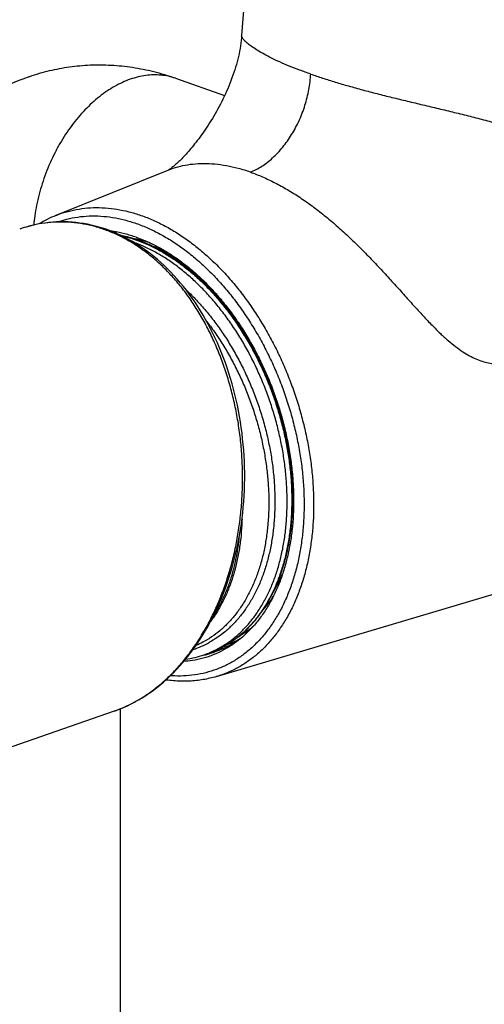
# Model space of a CAD drawing. Header units: millimetres. Extents: x 177 to 351, y 32 to 305.
# Tile 11 of 80: x 213.48 to 218.88, y 62.66 to 74.1. Entities that reach past the tile are written whole.
import ezdxf

# ---------------------------------------------------------------- set-up
doc = ezdxf.new("R2010")
doc.units = ezdxf.units.MM
doc.header["$LTSCALE"] = 30.734
doc.layers.get('0').update_dxf_attribs({"linetype": 'CONTINUOUS'})

msp = doc.modelspace()

# ---------------------------------------------------------------- linework, layer by layer
at = {"color": 7, "linetype": 'Continuous'}
for p, q in [((215.294, 73.419), (215.865, 73.22)), ((215.211, 72.351), (213.904, 71.826)), ((215.205, 72.349), (215.203, 72.348)), ((215.208, 72.351), (215.205, 72.349)), ((215.771, 66.469), (219.7, 67.636)), ((215.628, 66.722), (215.681, 66.741)), ((214.579, 66.066), (211.759, 65.083)), ((214.653, 37.731), (214.653, 66.094))]:
    msp.add_line(p, q, dxfattribs=at)
at = {"color": 9, "linetype": 'Continuous'}
msp.add_line((214.579, 66.066), (214.581, 66.067), dxfattribs=at)
at = {"color": 7, "linetype": 'Continuous'}
for points in [[(216.062, 73.914), (216.06, 73.889), (216.057, 73.858), (216.053, 73.828), (216.049, 73.797), (216.044, 73.767), (216.038, 73.736), (216.032, 73.705), (216.025, 73.674), (216.018, 73.643), (216.01, 73.611), (216.001, 73.58), (215.992, 73.549), (215.982, 73.517), (215.972, 73.486), (215.961, 73.454), (215.95, 73.423), (215.938, 73.391), (215.926, 73.36), (215.913, 73.329), (215.9, 73.298), (215.887, 73.268), (215.873, 73.238), (215.859, 73.208), (215.845, 73.178), (215.831, 73.149), (215.816, 73.12), (215.801, 73.091), (215.785, 73.063), (215.769, 73.035), (215.754, 73.007), (215.738, 72.979), (215.722, 72.953), (215.706, 72.927), (215.69, 72.901), (215.674, 72.876), (215.658, 72.852), (215.642, 72.829), (215.626, 72.806), (215.611, 72.783), (215.595, 72.761), (215.579, 72.739), (215.563, 72.717), (215.547, 72.697), (215.532, 72.676), (215.516, 72.657), (215.501, 72.637), (215.486, 72.619), (215.471, 72.602), (215.457, 72.585), (215.443, 72.569), (215.429, 72.553), (215.416, 72.538), (215.403, 72.524), (215.391, 72.511), (215.378, 72.498), (215.366, 72.485), (215.354, 72.473), (215.343, 72.462), (215.332, 72.451), (215.32, 72.441), (215.31, 72.431), (215.299, 72.421), (215.289, 72.412), (215.279, 72.404), (215.27, 72.396), (215.261, 72.389), (215.253, 72.383), (215.246, 72.377), (215.239, 72.372), (215.232, 72.367), (215.226, 72.363), (215.221, 72.359), (215.216, 72.356), (215.212, 72.353), (215.208, 72.351)], [(214.486, 71.665), (214.447, 71.678), (214.403, 71.691), (214.359, 71.703), (214.314, 71.714), (214.27, 71.724), (214.225, 71.732), (214.181, 71.738), (214.136, 71.744), (214.091, 71.748), (214.046, 71.751), (214.002, 71.752), (213.957, 71.752), (213.912, 71.75), (213.867, 71.748), (213.823, 71.744), (213.778, 71.738), (213.733, 71.732), (213.689, 71.723), (213.645, 71.714), (213.601, 71.703), (213.557, 71.691), (213.513, 71.678), (213.483, 71.667)], [(214.792, 71.523), (214.748, 71.548), (214.705, 71.571), (214.661, 71.593), (214.617, 71.613), (214.572, 71.632), (214.527, 71.65), (214.486, 71.665)], [(214.579, 66.066), (214.603, 66.075), (214.647, 66.092), (214.691, 66.11), (214.735, 66.13), (214.779, 66.151), (214.822, 66.174), (214.865, 66.198), (214.907, 66.223), (214.95, 66.25), (214.991, 66.279), (215.033, 66.308), (215.073, 66.339), (215.114, 66.371), (215.153, 66.405), (215.193, 66.44), (215.231, 66.476), (215.269, 66.513), (215.307, 66.552), (215.344, 66.592), (215.38, 66.633), (215.415, 66.675), (215.45, 66.719), (215.484, 66.763), (215.517, 66.809), (215.55, 66.856), (215.581, 66.904), (215.612, 66.953), (215.643, 67.003), (215.672, 67.054), (215.7, 67.107), (215.728, 67.16), (215.755, 67.214), (215.78, 67.268), (215.805, 67.324), (215.829, 67.381), (215.852, 67.438), (215.874, 67.496), (215.895, 67.555), (215.915, 67.615), (215.934, 67.675), (215.952, 67.736), (215.969, 67.797), (215.985, 67.859), (216, 67.922), (216.014, 67.985), (216.027, 68.049), (216.039, 68.112), (216.05, 68.177), (216.059, 68.242), (216.068, 68.307), (216.075, 68.372), (216.082, 68.438), (216.087, 68.503), (216.092, 68.569), (216.095, 68.636), (216.097, 68.702), (216.098, 68.768), (216.098, 68.834), (216.096, 68.901), (216.094, 68.967), (216.091, 69.033), (216.086, 69.099), (216.081, 69.165), (216.074, 69.231), (216.067, 69.296), (216.058, 69.362), (216.048, 69.427), (216.037, 69.491), (216.025, 69.556), (216.013, 69.62), (215.999, 69.683), (215.984, 69.746), (215.968, 69.809), (215.951, 69.871), (215.933, 69.932), (215.914, 69.993), (215.894, 70.054), (215.873, 70.113), (215.851, 70.172), (215.828, 70.231), (215.805, 70.288), (215.78, 70.345), (215.755, 70.401), (215.728, 70.456), (215.701, 70.51), (215.673, 70.564), (215.644, 70.616), (215.614, 70.668), (215.584, 70.718), (215.553, 70.768), (215.521, 70.817), (215.488, 70.864), (215.454, 70.911), (215.42, 70.956), (215.385, 71.001), (215.349, 71.044), (215.313, 71.086), (215.276, 71.127), (215.239, 71.167), (215.201, 71.206), (215.162, 71.243), (215.123, 71.279), (215.083, 71.314), (215.043, 71.348), (215.002, 71.38), (214.961, 71.412), (214.919, 71.441), (214.877, 71.47), (214.835, 71.497), (214.792, 71.523)]]:
    msp.add_lwpolyline(points, dxfattribs=at)
for centre, radius, start, end in [((290.494, 68.461), 74.631, 173.42431, 175.80945), ((214.395, 70.606), 1.315, 111.9303, 121.5469), ((214.568, 70.412), 1.221, 87.8985, 89.8682), ((214.32, 70.006), 1.624, 70.7826, 71.2202), ((214.288, 69.918), 1.717, 65.4267, 70.732), ((215.333, 67.896), 1.217, 305.9287, 307.555), ((215.502, 67.884), 1.116, 290.1212, 299.1719), ((215.256, 67.79), 1.13, 277.8842, 289.198), ((215.377, 67.832), 1.14, 281.559, 282.725), ((215.259, 67.779), 1.119, 289.2152, 292.1073), ((215.38, 67.822), 1.13, 282.7204, 285.5964), ((215.38, 67.819), 1.126, 285.597, 289.2158), ((215.483, 67.868), 1.139, 281.4955, 283.5247), ((215.486, 67.857), 1.128, 283.523, 286.4284)]:
    msp.add_arc(centre, radius, start, end, dxfattribs=at)
at = {"color": 9, "linetype": 'Continuous'}
for centre, radius, start, end in [((214.556, 70.216), 1.363, 77.2509, 79.5877), ((214.308, 70.008), 1.621, 70.35, 70.7826), ((214.537, 70.137), 1.445, 71.1461, 77.2349), ((215.168, 67.813), 1.081, 287.8957, 298.8676), ((215.313, 67.797), 1.118, 289.215, 290.7911), ((215.311, 67.801), 1.123, 290.793, 293.5912), ((215.31, 67.805), 1.127, 293.5895, 293.7668), ((214.07, 67.527), 1.547, 289.3007, 290.5604), ((214.065, 67.538), 1.559, 290.5596, 291.1888)]:
    msp.add_arc(centre, radius, start, end, dxfattribs=at)
for points, knots in [([(216.865, 73.469), (216.822, 73.484), (216.739, 73.514), (216.619, 73.56), (216.51, 73.607), (216.412, 73.652), (216.326, 73.697), (216.252, 73.739), (216.19, 73.779), (216.14, 73.816), (216.103, 73.848), (216.078, 73.877), (216.064, 73.898), (216.062, 73.911), (216.062, 73.914)], [0, 0, 0, 0, 0.1368619, 0.2653638, 0.3841308, 0.492231, 0.5891813, 0.6747026, 0.7485929, 0.8104426, 0.8601024, 0.8979898, 0.9240101, 0.9350468, 0.9350468, 0.9350468, 0.9350468]), ([(215.294, 73.419), (215.293, 73.419), (215.266, 73.429), (215.211, 73.444), (215.125, 73.457), (215.037, 73.46), (214.948, 73.453), (214.857, 73.436), (214.797, 73.418), (214.767, 73.408)], [0, 0, 0, 0, 0.0009148, 0.0864041, 0.1726007, 0.2601696, 0.3497106, 0.441736, 0.5366561, 0.5366561, 0.5366561, 0.5366561]), ([(216.164, 72.329), (216.21, 72.347), (216.302, 72.395), (216.428, 72.494), (216.545, 72.619), (216.648, 72.765), (216.735, 72.929), (216.802, 73.104), (216.847, 73.285), (216.862, 73.408), (216.865, 73.469)], [0, 0, 0, 0, 0.148689, 0.308885, 0.479822, 0.659451, 0.845004, 1.033157, 1.220408, 1.403352, 1.403352, 1.403352, 1.403352]), ([(216.865, 73.469), (216.911, 73.453), (217.006, 73.421), (217.153, 73.375), (217.308, 73.329), (217.47, 73.284), (217.638, 73.24), (217.811, 73.197), (217.989, 73.154), (218.169, 73.111), (218.351, 73.067), (218.534, 73.024), (218.716, 72.979), (218.895, 72.933), (219.069, 72.886), (219.237, 72.835), (219.397, 72.78), (219.546, 72.723), (219.683, 72.663), (219.805, 72.598), (219.914, 72.53), (220.01, 72.459), (220.092, 72.385), (220.162, 72.308), (220.222, 72.227), (220.273, 72.142), (220.302, 72.083), (220.315, 72.053)], [0, 0, 0, 0, 0.14552, 0.300067, 0.462306, 0.630986, 0.804991, 0.983758, 1.166609, 1.352355, 1.539917, 1.728605, 1.916858, 2.101797, 2.282082, 2.458176, 2.628326, 2.788691, 2.937743, 3.076151, 3.204334, 3.322583, 3.432311, 3.535661, 3.635099, 3.733177, 3.832478, 3.832478, 3.832478, 3.832478]), ([(214.767, 73.408), (214.736, 73.397), (214.674, 73.372), (214.584, 73.326), (214.495, 73.27), (214.407, 73.206), (214.322, 73.133), (214.24, 73.053), (214.161, 72.965), (214.086, 72.87), (214.015, 72.769), (213.95, 72.663), (213.889, 72.551), (213.835, 72.436), (213.786, 72.317), (213.744, 72.195), (213.708, 72.072), (213.679, 71.947), (213.658, 71.828), (213.649, 71.75), (213.646, 71.714)], [0, 0, 0, 0, 0.098118, 0.199629, 0.304626, 0.413107, 0.524985, 0.640096, 0.758208, 0.879032, 1.002231, 1.127426, 1.254206, 1.382134, 1.510756, 1.639607, 1.768219, 1.896127, 2.022877, 2.131155, 2.131155, 2.131155, 2.131155]), ([(216.164, 72.329), (216.118, 72.345), (216.025, 72.373), (215.887, 72.404), (215.752, 72.422), (215.621, 72.428), (215.495, 72.422), (215.376, 72.403), (215.282, 72.378), (215.228, 72.358), (215.211, 72.351)], [0, 0, 0, 0, 0.1471169, 0.2891239, 0.4254004, 0.5560693, 0.6813619, 0.8014591, 0.9167882, 0.9736915, 0.9736915, 0.9736915, 0.9736915]), ([(216.164, 72.329), (216.212, 72.312), (216.309, 72.274), (216.452, 72.206), (216.596, 72.127), (216.74, 72.037), (216.883, 71.936), (217.025, 71.827), (217.164, 71.709), (217.302, 71.584), (217.437, 71.454), (217.569, 71.319), (217.699, 71.181), (217.824, 71.045), (217.943, 70.911), (218.058, 70.783), (218.168, 70.663), (218.271, 70.554), (218.368, 70.457), (218.46, 70.374), (218.546, 70.303), (218.629, 70.244), (218.708, 70.195), (218.783, 70.158), (218.858, 70.13), (218.931, 70.111), (219.004, 70.1), (219.052, 70.098), (219.076, 70.099)], [0, 0, 0, 0, 0.15273, 0.311417, 0.475707, 0.645318, 0.820039, 0.999468, 1.182721, 1.368496, 1.556057, 1.746049, 1.936502, 2.121859, 2.300642, 2.474092, 2.63851, 2.789402, 2.925782, 3.048562, 3.160211, 3.261692, 3.353021, 3.436389, 3.515046, 3.590622, 3.663927, 3.735773, 3.735773, 3.735773, 3.735773]), ([(213.904, 71.826), (213.919, 71.832), (213.976, 71.854), (214.076, 71.883), (214.206, 71.908), (214.34, 71.919), (214.476, 71.916), (214.615, 71.9), (214.754, 71.871), (214.846, 71.843), (214.892, 71.827)], [0, 0, 0, 0, 0.049671, 0.18103, 0.313148, 0.446807, 0.582735, 0.72158, 0.863896, 1.010133, 1.010133, 1.010133, 1.010133]), ([(214.46, 71.664), (214.416, 71.68), (214.326, 71.707), (214.189, 71.734), (214.051, 71.749), (213.913, 71.751), (213.775, 71.739), (213.639, 71.715), (213.542, 71.687), (213.49, 71.67), (213.483, 71.667)], [0, 0, 0, 0, 0.1411742, 0.2805512, 0.4187075, 0.5562911, 0.6939842, 0.8324415, 0.972279, 0.995874, 0.995874, 0.995874, 0.995874]), ([(213.929, 71.751), (213.962, 71.763), (214.037, 71.786), (214.157, 71.81), (214.29, 71.822), (214.426, 71.82), (214.563, 71.805), (214.701, 71.776), (214.792, 71.748), (214.838, 71.733)], [0, 0, 0, 0, 0.1044074, 0.2355974, 0.3683635, 0.5034432, 0.6413067, 0.7822892, 0.9265911, 0.9265911, 0.9265911, 0.9265911]), ([(214.838, 71.733), (214.885, 71.716), (214.978, 71.679), (215.116, 71.611), (215.253, 71.531), (215.388, 71.438), (215.521, 71.333), (215.649, 71.218), (215.774, 71.092), (215.893, 70.956), (216.008, 70.811), (216.116, 70.657), (216.218, 70.496), (216.313, 70.328), (216.4, 70.154), (216.48, 69.974), (216.551, 69.791), (216.613, 69.604), (216.666, 69.415), (216.71, 69.225), (216.745, 69.034), (216.77, 68.844), (216.785, 68.655), (216.79, 68.469), (216.785, 68.286), (216.77, 68.108), (216.745, 67.935), (216.711, 67.768), (216.667, 67.608), (216.614, 67.456), (216.552, 67.312), (216.481, 67.178), (216.401, 67.054), (216.314, 66.94), (216.219, 66.838), (216.116, 66.747), (216.008, 66.669), (215.893, 66.603), (215.772, 66.55), (215.647, 66.511), (215.518, 66.485), (215.385, 66.473), (215.29, 66.475), (215.24, 66.478), (215.234, 66.478)], [0, 0, 0, 0, 0.148574, 0.302334, 0.461215, 0.625013, 0.793414, 0.96622, 1.143333, 1.324518, 1.509358, 1.697403, 1.888218, 2.081336, 2.276237, 2.472376, 2.669199, 2.866146, 3.062657, 3.258172, 3.452147, 3.644053, 3.83339, 4.019689, 4.202522, 4.381508, 4.556324, 4.72671, 4.892479, 5.053526, 5.209838, 5.361502, 5.508712, 5.651776, 5.791109, 5.927246, 6.060842, 6.19264, 6.32341, 6.453946, 6.585136, 6.717902, 6.852981, 6.869907, 6.869907, 6.869907, 6.869907]), ([(214.892, 71.827), (214.94, 71.81), (215.035, 71.772), (215.174, 71.704), (215.312, 71.624), (215.448, 71.531), (215.581, 71.427), (215.711, 71.312), (215.837, 71.187), (215.958, 71.052), (216.074, 70.908), (216.184, 70.755), (216.288, 70.594), (216.385, 70.427), (216.475, 70.253), (216.558, 70.074), (216.632, 69.891), (216.697, 69.705), (216.754, 69.515), (216.802, 69.324), (216.841, 69.132), (216.87, 68.941), (216.89, 68.75), (216.899, 68.561), (216.9, 68.376), (216.89, 68.194), (216.87, 68.017), (216.841, 67.846), (216.803, 67.68), (216.755, 67.523), (216.698, 67.373), (216.633, 67.231), (216.558, 67.099), (216.476, 66.978), (216.386, 66.866), (216.289, 66.766), (216.184, 66.678), (216.074, 66.602), (215.957, 66.538), (215.855, 66.496), (215.792, 66.475), (215.771, 66.469)], [0, 0, 0, 0, 0.150498, 0.305492, 0.465112, 0.629391, 0.798272, 0.971617, 1.149215, 1.33079, 1.516007, 1.704482, 1.895792, 2.089473, 2.285037, 2.481972, 2.679749, 2.877832, 3.075679, 3.272752, 3.468522, 3.662475, 3.854117, 4.042984, 4.228644, 4.410709, 4.588837, 4.762745, 4.932212, 5.09709, 5.257312, 5.412898, 5.563966, 5.710736, 5.853535, 5.9928, 6.12907, 6.262982, 6.395256, 6.526668, 6.59329, 6.59329, 6.59329, 6.59329]), ([(214.629, 66.084), (214.649, 66.092), (214.713, 66.119), (214.82, 66.171), (214.946, 66.247), (215.069, 66.336), (215.187, 66.436), (215.299, 66.548), (215.406, 66.672), (215.506, 66.805), (215.6, 66.949), (215.687, 67.102), (215.765, 67.263), (215.836, 67.432), (215.898, 67.609), (215.951, 67.791), (215.995, 67.979), (216.029, 68.171), (216.054, 68.366), (216.069, 68.563), (216.075, 68.762), (216.07, 68.961), (216.057, 69.16), (216.033, 69.357), (216, 69.551), (215.958, 69.742), (215.906, 69.928), (215.846, 70.11), (215.778, 70.284), (215.701, 70.452), (215.617, 70.613), (215.526, 70.765), (215.428, 70.908), (215.324, 71.041), (215.214, 71.164), (215.099, 71.277), (214.979, 71.379), (214.854, 71.469), (214.726, 71.547), (214.595, 71.613), (214.505, 71.648), (214.46, 71.664)], [0, 0, 0, 0, 0.064014, 0.208454, 0.355916, 0.506815, 0.66148, 0.820159, 0.983017, 1.150137, 1.321511, 1.497055, 1.67661, 1.859946, 2.046774, 2.236745, 2.429464, 2.624492, 2.821362, 3.01958, 3.218634, 3.418005, 3.617169, 3.815614, 4.012837, 4.208359, 4.401729, 4.592525, 4.780375, 4.964947, 5.145957, 5.323168, 5.496411, 5.665593, 5.830685, 5.9917, 6.148717, 6.301921, 6.451588, 6.598057, 6.741697, 6.741697, 6.741697, 6.741697]), ([(214.672, 71.588), (214.686, 71.585), (214.743, 71.571), (214.799, 71.554), (214.842, 71.539)], [0, 0, 0, 0, 0.0424149, 0.1767575, 0.1767575, 0.1767575, 0.1767575]), ([(214.853, 71.535), (214.893, 71.521), (214.976, 71.487), (215.1, 71.426), (215.227, 71.351), (215.352, 71.266), (215.474, 71.169), (215.593, 71.062), (215.708, 70.946), (215.818, 70.82), (215.924, 70.686), (216.024, 70.544), (216.118, 70.395), (216.206, 70.239), (216.287, 70.078), (216.36, 69.913), (216.426, 69.743), (216.483, 69.571), (216.532, 69.396), (216.573, 69.22), (216.605, 69.044), (216.628, 68.868), (216.642, 68.694), (216.646, 68.521), (216.642, 68.353), (216.628, 68.188), (216.605, 68.028), (216.574, 67.874), (216.533, 67.726), (216.484, 67.585), (216.426, 67.452), (216.361, 67.328), (216.287, 67.213), (216.207, 67.108), (216.119, 67.014), (216.024, 66.93), (215.924, 66.857), (215.836, 66.807), (215.782, 66.781), (215.764, 66.774)], [0, 0, 0, 0, 0.126117, 0.268694, 0.415621, 0.566926, 0.722548, 0.882345, 1.046108, 1.213561, 1.384375, 1.558174, 1.734539, 1.913021, 2.093143, 2.274407, 2.456304, 2.638315, 2.819919, 3.000603, 3.179862, 3.35721, 3.532184, 3.704353, 3.87332, 4.038734, 4.200295, 4.357765, 4.510971, 4.659814, 4.804284, 4.944461, 5.080521, 5.212748, 5.341531, 5.467365, 5.590839, 5.71263, 5.770815, 5.770815, 5.770815, 5.770815]), ([(215.245, 71.37), (215.206, 71.39), (215.136, 71.425), (215.064, 71.454), (215.032, 71.466)], [0, 0, 0, 0, 0.1319037, 0.2334349, 0.2334349, 0.2334349, 0.2334349]), ([(215.415, 70.964), (215.427, 70.952), (215.479, 70.903), (215.567, 70.812), (215.675, 70.687), (215.777, 70.554), (215.875, 70.413), (215.965, 70.264), (216.05, 70.11), (216.127, 69.951), (216.197, 69.786), (216.259, 69.619), (216.312, 69.448), (216.358, 69.276), (216.394, 69.103), (216.422, 68.93), (216.44, 68.757), (216.449, 68.587), (216.449, 68.419), (216.44, 68.255), (216.422, 68.096), (216.395, 67.942), (216.358, 67.794), (216.313, 67.653), (216.26, 67.52), (216.198, 67.395), (216.128, 67.279), (216.051, 67.173), (215.966, 67.077), (215.875, 66.992), (215.782, 66.922), (215.719, 66.883), (215.689, 66.867)], [0, 0, 0, 0, 0.051694, 0.213212, 0.378391, 0.546884, 0.718293, 0.89218, 1.068077, 1.245484, 1.423887, 1.602756, 1.781556, 1.959756, 2.136827, 2.312258, 2.485559, 2.656266, 2.823952, 2.988231, 3.148769, 3.305291, 3.457588, 3.605528, 3.749063, 3.888242, 4.023211, 4.154229, 4.281663, 4.405994, 4.527807, 4.629, 4.629, 4.629, 4.629]), ([(215.657, 70.594), (215.676, 70.569), (215.728, 70.499), (215.811, 70.379), (215.901, 70.233), (215.984, 70.081), (216.06, 69.923), (216.129, 69.761), (216.19, 69.595), (216.243, 69.427), (216.288, 69.257), (216.324, 69.085), (216.351, 68.914), (216.369, 68.744), (216.379, 68.576), (216.379, 68.41), (216.37, 68.248), (216.352, 68.091), (216.325, 67.938), (216.289, 67.792), (216.244, 67.653), (216.191, 67.521), (216.13, 67.398), (216.061, 67.283), (215.985, 67.178), (215.901, 67.084), (215.811, 67), (215.715, 66.927), (215.621, 66.871), (215.559, 66.841), (215.531, 66.829)], [0, 0, 0, 0, 0.093812, 0.263171, 0.434979, 0.608772, 0.784057, 0.960326, 1.137056, 1.313719, 1.489787, 1.66474, 1.838074, 2.009302, 2.177968, 2.343648, 2.505962, 2.664581, 2.81923, 2.969706, 3.115877, 3.257696, 3.39521, 3.528565, 3.658016, 3.783926, 3.90677, 4.027126, 4.145663, 4.234125, 4.234125, 4.234125, 4.234125]), ([(216.067, 68.296), (216.066, 68.274), (216.063, 68.198), (216.053, 68.072), (216.031, 67.92), (216.002, 67.773), (215.963, 67.633), (215.917, 67.499), (215.862, 67.373), (215.8, 67.254), (215.745, 67.168), (215.711, 67.121), (215.702, 67.109)], [0, 0, 0, 0, 0.068104, 0.225433, 0.379104, 0.528885, 0.674611, 0.816186, 0.953597, 1.086917, 1.216316, 1.261259, 1.261259, 1.261259, 1.261259]), ([(215.732, 67.168), (215.747, 67.191), (215.785, 67.251), (215.84, 67.355), (215.895, 67.48), (215.942, 67.613), (215.981, 67.753), (216.011, 67.899), (216.028, 68.015), (216.035, 68.081), (216.036, 68.097)], [0, 0, 0, 0, 0.0808117, 0.2136466, 0.3505408, 0.4915728, 0.636734, 0.7859364, 0.9390203, 0.9862059, 0.9862059, 0.9862059, 0.9862059]), ([(216.43, 67.45), (216.442, 67.47), (216.477, 67.53), (216.512, 67.601), (216.534, 67.652), (216.538, 67.661)], [0, 0, 0, 0, 0.0699276, 0.2077256, 0.2372184, 0.2372184, 0.2372184, 0.2372184]), ([(216.306, 67.236), (216.319, 67.251), (216.359, 67.299), (216.402, 67.357), (216.43, 67.401), (216.435, 67.408)], [0, 0, 0, 0, 0.05849, 0.1892223, 0.2149853, 0.2149853, 0.2149853, 0.2149853])]:
    msp.add_open_spline(points, degree=3, knots=knots, dxfattribs=at)
at = {"color": 7, "linetype": 'Continuous'}
for points, knots in [([(215.294, 73.419), (215.252, 73.433), (215.169, 73.46), (215.043, 73.495), (214.918, 73.522), (214.794, 73.544), (214.67, 73.559), (214.547, 73.569), (214.425, 73.573), (214.303, 73.571), (214.182, 73.563), (214.062, 73.549), (213.943, 73.53), (213.826, 73.505), (213.71, 73.475), (213.629, 73.449), (213.587, 73.435), (213.582, 73.433)], [0, 0, 0, 0, 0.132204, 0.262948, 0.390258, 0.516074, 0.640953, 0.76387, 0.886954, 1.008434, 1.129401, 1.25043, 1.370246, 1.49028, 1.610312, 1.730187, 1.744296, 1.744296, 1.744296, 1.744296]), ([(213.582, 73.433), (213.549, 73.421), (213.478, 73.395), (213.371, 73.35), (213.263, 73.297), (213.156, 73.239), (213.052, 73.175), (212.95, 73.106), (212.851, 73.031), (212.755, 72.951), (212.662, 72.866), (212.572, 72.775), (212.486, 72.679), (212.403, 72.578), (212.324, 72.471), (212.25, 72.36), (212.18, 72.243), (212.114, 72.121), (212.061, 72.01), (212.03, 71.94), (212.019, 71.914)], [0, 0, 0, 0, 0.105962, 0.226518, 0.3474, 0.468429, 0.591026, 0.713791, 0.837508, 0.962857, 1.088329, 1.216479, 1.345259, 1.47581, 1.60845, 1.74201, 1.878765, 2.016244, 2.159485, 2.24537, 2.24537, 2.24537, 2.24537]), ([(214.838, 71.572), (214.794, 71.587), (214.706, 71.614), (214.608, 71.634), (214.555, 71.642), (214.546, 71.643)], [0, 0, 0, 0, 0.1393924, 0.2749375, 0.3002701, 0.3002701, 0.3002701, 0.3002701]), ([(214.843, 71.543), (214.82, 71.551), (214.771, 71.567), (214.709, 71.583), (214.671, 71.591), (214.659, 71.594)], [0, 0, 0, 0, 0.0723572, 0.1556035, 0.1908284, 0.1908284, 0.1908284, 0.1908284]), ([(215.68, 66.742), (215.708, 66.754), (215.773, 66.783), (215.87, 66.839), (215.971, 66.911), (216.065, 66.995), (216.153, 67.09), (216.234, 67.195), (216.307, 67.31), (216.373, 67.434), (216.431, 67.566), (216.48, 67.707), (216.52, 67.855), (216.552, 68.009), (216.575, 68.169), (216.588, 68.334), (216.593, 68.503), (216.588, 68.675), (216.574, 68.849), (216.552, 69.025), (216.52, 69.201), (216.479, 69.377), (216.43, 69.552), (216.372, 69.725), (216.307, 69.894), (216.233, 70.06), (216.153, 70.221), (216.065, 70.376), (215.971, 70.525), (215.871, 70.667), (215.765, 70.801), (215.654, 70.927), (215.539, 71.044), (215.421, 71.15), (215.298, 71.247), (215.174, 71.333), (215.047, 71.408), (214.926, 71.467), (214.845, 71.5), (214.809, 71.513)], [0, 0, 0, 0, 0.090798, 0.212568, 0.336061, 0.461885, 0.59066, 0.722907, 0.858943, 0.999144, 1.143599, 1.29244, 1.445662, 1.603105, 1.764699, 1.930089, 2.099064, 2.27124, 2.446189, 2.623572, 2.802802, 2.983505, 3.165106, 3.347096, 3.529026, 3.710259, 3.890408, 4.068878, 4.245231, 4.419055, 4.58984, 4.757323, 4.921067, 5.080863, 5.2365, 5.387781, 5.534737, 5.677293, 5.793785, 5.793785, 5.793785, 5.793785]), ([(214.838, 71.572), (214.883, 71.556), (214.942, 71.533), (215, 71.506), (215.015, 71.499)], [0, 0, 0, 0, 0.1436457, 0.1915309, 0.1915309, 0.1915309, 0.1915309]), ([(215.015, 71.499), (215.045, 71.485), (215.12, 71.446), (215.238, 71.376), (215.367, 71.286), (215.493, 71.185), (215.616, 71.073), (215.735, 70.95), (215.849, 70.818), (215.958, 70.677), (216.06, 70.528), (216.156, 70.372), (216.245, 70.209), (216.327, 70.04), (216.401, 69.867), (216.466, 69.69), (216.523, 69.51), (216.57, 69.328), (216.609, 69.145), (216.638, 68.962), (216.657, 68.78), (216.667, 68.6), (216.667, 68.423), (216.658, 68.25), (216.638, 68.081), (216.609, 67.919), (216.571, 67.762), (216.524, 67.613), (216.467, 67.473), (216.402, 67.341), (216.328, 67.218), (216.246, 67.106), (216.157, 67.005), (216.089, 66.942), (216.052, 66.911), (216.049, 66.908)], [0, 0, 0, 0, 0.100334, 0.253049, 0.410543, 0.572461, 0.738944, 0.90947, 1.083961, 1.261915, 1.442918, 1.626628, 1.812317, 1.99977, 2.188096, 2.377082, 2.565865, 2.754098, 2.941127, 3.126364, 3.30946, 3.489667, 3.666847, 3.840268, 4.009881, 4.175152, 4.336013, 4.492283, 4.643831, 4.790882, 4.933359, 5.071796, 5.206325, 5.337679, 5.350074, 5.350074, 5.350074, 5.350074]), ([(215.681, 66.741), (215.706, 66.75), (215.755, 66.769), (215.827, 66.803), (215.897, 66.841), (215.964, 66.885), (216.029, 66.934), (216.092, 66.987), (216.152, 67.046), (216.209, 67.109), (216.263, 67.176), (216.315, 67.247), (216.362, 67.323), (216.407, 67.403), (216.448, 67.487), (216.486, 67.574), (216.52, 67.664), (216.551, 67.758), (216.577, 67.855), (216.6, 67.955), (216.619, 68.057), (216.635, 68.161), (216.646, 68.268), (216.653, 68.377), (216.657, 68.487), (216.656, 68.599), (216.652, 68.711), (216.644, 68.825), (216.632, 68.939), (216.616, 69.054), (216.596, 69.169), (216.572, 69.284), (216.545, 69.399), (216.514, 69.513), (216.479, 69.626), (216.441, 69.738), (216.399, 69.85), (216.354, 69.959), (216.306, 70.067), (216.254, 70.173), (216.2, 70.276), (216.143, 70.377), (216.082, 70.476), (216.019, 70.571), (215.954, 70.664), (215.886, 70.753), (215.816, 70.839), (215.744, 70.921), (215.669, 71), (215.593, 71.074), (215.516, 71.145), (215.437, 71.21), (215.356, 71.272), (215.274, 71.329), (215.192, 71.381), (215.108, 71.428), (215.045, 71.46), (215.009, 71.477), (215.002, 71.48)], [0, 0, 0, 0, 0.079027, 0.158303, 0.238027, 0.318425, 0.399668, 0.481933, 0.565425, 0.650284, 0.736604, 0.824521, 0.914137, 1.005474, 1.098594, 1.193573, 1.290364, 1.388967, 1.489432, 1.59166, 1.695606, 1.801273, 1.908545, 2.017338, 2.127607, 2.239232, 2.352098, 2.466119, 2.581173, 2.697125, 2.813859, 2.931251, 3.049153, 3.167433, 3.28596, 3.404587, 3.523175, 3.641582, 3.759676, 3.877319, 3.994359, 4.110684, 4.226169, 4.340661, 4.454065, 4.566277, 4.677159, 4.78663, 4.894616, 5.001007, 5.105733, 5.208763, 5.310026, 5.409463, 5.507095, 5.602901, 5.696835, 5.720422, 5.720422, 5.720422, 5.720422]), ([(216.036, 66.94), (216.049, 66.948), (216.098, 66.977), (216.155, 67.019), (216.196, 67.053), (216.206, 67.062)], [0, 0, 0, 0, 0.048303, 0.1693566, 0.2102694, 0.2102694, 0.2102694, 0.2102694]), ([(216.049, 66.908), (216.019, 66.884), (215.954, 66.835), (215.848, 66.772), (215.734, 66.719), (215.615, 66.679), (215.499, 66.655), (215.423, 66.646), (215.389, 66.644)], [0, 0, 0, 0, 0.1162509, 0.242959, 0.3685392, 0.4937299, 0.6195514, 0.7224825, 0.7224825, 0.7224825, 0.7224825]), ([(216.048, 66.91), (216.037, 66.903), (215.992, 66.871), (215.909, 66.821), (215.819, 66.78), (215.766, 66.76), (215.751, 66.755)], [0, 0, 0, 0, 0.0398869, 0.1652825, 0.2895619, 0.3357577, 0.3357577, 0.3357577, 0.3357577]), ([(215.771, 66.469), (215.746, 66.461), (215.694, 66.448), (215.616, 66.432), (215.536, 66.421), (215.455, 66.415), (215.373, 66.414), (215.29, 66.417), (215.226, 66.423), (215.19, 66.428), (215.181, 66.43)], [0, 0, 0, 0, 0.0795189, 0.1593717, 0.2397344, 0.3207768, 0.4026588, 0.4855328, 0.56953, 0.5956469, 0.5956469, 0.5956469, 0.5956469])]:
    msp.add_open_spline(points, degree=3, knots=knots, dxfattribs=at)

doc.saveas('drawing.dxf')
